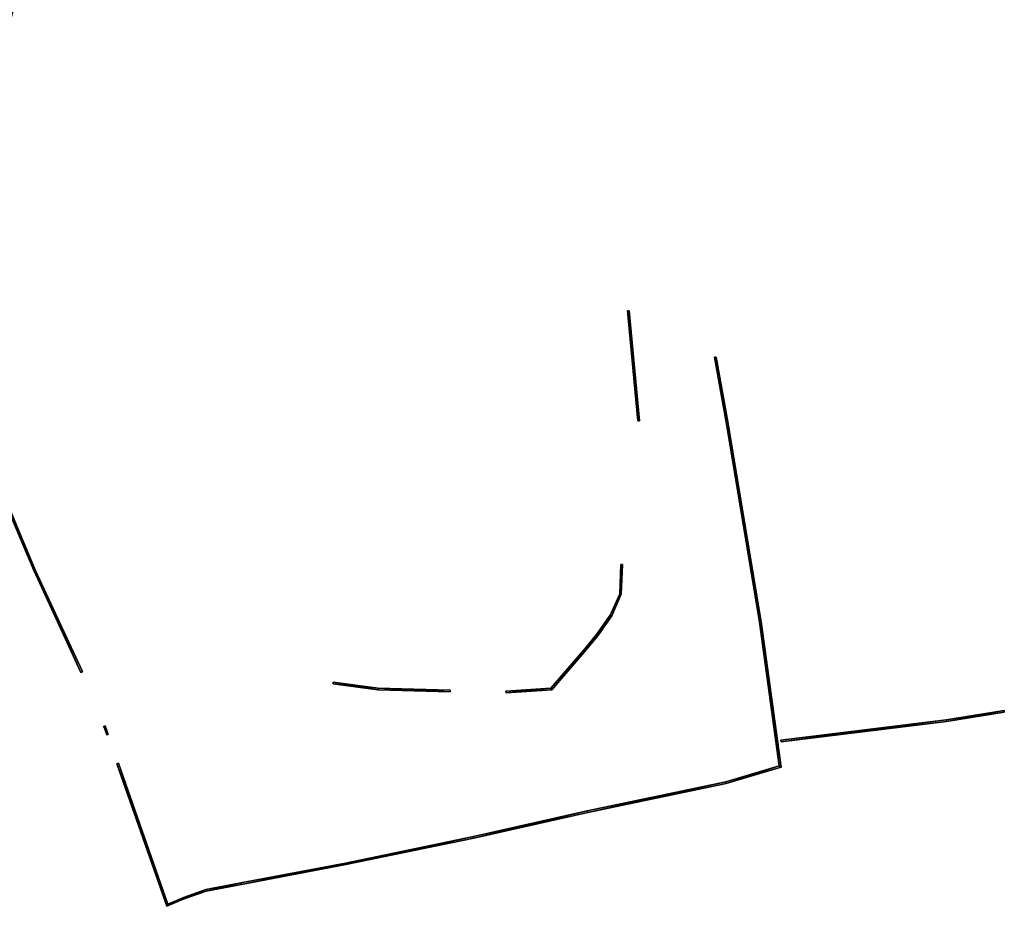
# Model space of a CAD drawing. Header units: inches. Extents: x 573063 to 573308, y 6670431 to 6670668.
# Tile 3 of 4: x 573189 to 573308, y 6670454 to 6670561. Entities that reach past the tile are written whole.
import ezdxf

# ---------------------------------------------------------------- set-up
doc = ezdxf.new("R2010")
doc.units = ezdxf.units.IN
doc.header["$MEASUREMENT"] = 0
doc.layers.add('Objekter_Gjerde', color=10, linetype='Continuous')

msp = doc.modelspace()

# ---------------------------------------------------------------- meshes
at = {"layer": 'Objekter_Gjerde', "color": 24, "true_color": 0xaa170d}
mesh = msp.add_polyface(dxfattribs=at)
corners = [(573191.141, 6670494.29, 221.39), (573190.959, 6670494.21, 221.39), (573196.659, 6670481.868, 221.35), (573196.841, 6670481.952, 221.35), (573188.043, 6670501.606, 221.2), (573187.857, 6670501.534, 221.2), (573186.327, 6670506.505, 221.14), (573186.133, 6670506.455, 221.14), (573262.36, 6670586.863, 217.46), (573262.32, 6670587.059, 217.46), (573236.564, 6670581.691, 216.68), (573236.576, 6670581.489, 216.68), (573184.31, 6670517.029, 220.85), (573199.534, 6670573.908, 216.26), (573184.18, 6670520.28, 220.75), (573184.51, 6670517.049, 220.85), (573183.24, 6670528.687, 220.21), (573183.04, 6670528.673, 220.21), (573183.05, 6670535.637, 219.7), (573190.9, 6670572.056, 216.26), (573191.06, 6670571.886, 216.26), (573189.623, 6670567.546, 217.63), (573184.38, 6670520.298, 220.75), (573183.721, 6670541.701, 219.33), (573183.25, 6670535.625, 219.7), (573184.199, 6670544.406, 219.1), (573184.001, 6670544.434, 219.1), (573184.768, 6670547.668, 218.71), (573184.572, 6670547.71, 218.71), (573183.919, 6670541.677, 219.33), (573199.586, 6670573.714, 216.26), (573189.817, 6670567.494, 217.63), (573191.141, 6670494.29, 220.688), (573190.959, 6670494.21, 220.621), (573196.659, 6670481.868, 220.275), (573196.841, 6670481.952, 220.299), (573188.043, 6670501.606, 220.489), (573187.857, 6670501.534, 220.438), (573186.327, 6670506.505, 220.686), (573186.133, 6670506.455, 220.562), (573236.564, 6670581.691, 216.218), (573262.36, 6670586.863, 216.358), (573262.32, 6670587.059, 216.319), (573236.576, 6670581.489, 216.282), (573184.51, 6670517.049, 220.114), (573184.31, 6670517.029, 220.073), (573199.534, 6670573.908, 215.492), (573190.9, 6670572.056, 215.34), (573191.06, 6670571.886, 215.372), (573184.18, 6670520.28, 220.141), (573183.24, 6670528.687, 219.319), (573183.04, 6670528.673, 219.258), (573183.25, 6670535.625, 219.15), (573183.05, 6670535.637, 219.091), (573189.623, 6670567.546, 216.319), (573183.919, 6670541.677, 218.61), (573183.721, 6670541.701, 218.543), (573189.817, 6670567.494, 216.328), (573184.572, 6670547.71, 218.273), (573184.38, 6670520.298, 220.18), (573184.199, 6670544.406, 218.534), (573184.001, 6670544.434, 218.473), (573184.768, 6670547.668, 218.331), (573199.586, 6670573.714, 215.564)]
mesh.append_faces([[corners[k] for k in face] for face in [(19, 13, 46), (19, 46, 47), (19, 13, 46), (19, 46, 47), (30, 20, 63), (20, 48, 63), (30, 20, 63), (20, 48, 63), (13, 10, 40), (13, 40, 46), (13, 10, 40), (13, 40, 46), (11, 30, 43), (30, 63, 43), (11, 30, 43), (30, 63, 43), (21, 19, 54), (19, 47, 54), (21, 19, 54), (19, 47, 54), (20, 31, 57), (20, 57, 48), (20, 31, 57), (20, 57, 48), (10, 9, 42), (10, 42, 40), (10, 9, 42), (10, 42, 40), (8, 11, 41), (11, 43, 41), (8, 11, 41), (11, 43, 41), (9, 8, 41), (9, 41, 42), (9, 8, 41), (9, 41, 42), (28, 21, 58), (21, 54, 58), (28, 21, 58), (21, 54, 58), (31, 27, 62), (31, 62, 57), (31, 27, 62), (31, 62, 57), (26, 28, 61), (28, 58, 61), (26, 28, 61), (28, 58, 61), (27, 25, 60), (27, 60, 62), (27, 25, 60), (27, 60, 62), (23, 26, 56), (26, 61, 56), (23, 26, 56), (26, 61, 56), (25, 29, 55), (25, 55, 60), (25, 29, 55), (25, 55, 60), (18, 23, 53), (23, 56, 53), (18, 23, 53), (23, 56, 53), (29, 24, 52), (29, 52, 55), (29, 24, 52), (29, 52, 55), (17, 18, 51), (18, 53, 51), (17, 18, 51), (18, 53, 51), (24, 16, 50), (24, 50, 52), (24, 16, 50), (24, 50, 52), (14, 17, 49), (17, 51, 49), (14, 17, 49), (17, 51, 49), (16, 22, 59), (16, 59, 50), (16, 22, 59), (16, 59, 50), (12, 14, 45), (14, 49, 45), (12, 14, 45), (14, 49, 45), (22, 15, 44), (22, 44, 59), (22, 15, 44), (22, 44, 59), (7, 12, 39), (12, 45, 39), (7, 12, 39), (12, 45, 39), (15, 6, 38), (15, 38, 44), (15, 6, 38), (15, 38, 44), (3, 2, 35), (2, 34, 35), (3, 2, 35), (2, 34, 35), (5, 7, 39), (5, 39, 37), (5, 7, 39), (5, 39, 37), (2, 1, 33), (2, 33, 34), (2, 1, 33), (2, 33, 34), (6, 4, 38), (4, 36, 38), (6, 4, 38), (4, 36, 38), (0, 3, 32), (3, 35, 32), (0, 3, 32), (3, 35, 32), (1, 5, 33), (5, 37, 33), (1, 5, 33), (5, 37, 33), (4, 0, 32), (4, 32, 36), (4, 0, 32), (4, 32, 36), (57, 48, 54), (63, 46, 48), (57, 58, 62), (63, 43, 46), (62, 61, 60), (55, 60, 56), (55, 53, 52), (44, 39, 38), (59, 49, 44), (52, 51, 50), (62, 58, 61), (60, 61, 56), (38, 37, 36), (59, 50, 49), (57, 54, 58), (55, 56, 53), (48, 47, 54), (52, 53, 51), (49, 50, 51), (49, 45, 44), (36, 33, 32), (46, 43, 40), (46, 47, 48), (44, 45, 39), (43, 41, 40), (40, 41, 42), (38, 39, 37), (36, 37, 33), (34, 35, 32), (32, 33, 34), (31, 20, 21), (30, 13, 20), (31, 21, 27), (29, 25, 23), (27, 26, 25), (30, 11, 13), (29, 23, 24), (6, 5, 4), (15, 12, 6), (24, 18, 16), (21, 28, 27), (27, 28, 26), (23, 25, 26), (23, 18, 24), (22, 14, 15), (22, 16, 14), (20, 19, 21), (13, 19, 20), (18, 17, 16), (14, 16, 17), (14, 12, 15), (4, 1, 0), (11, 10, 13), (12, 7, 6), (11, 8, 10), (8, 9, 10), (6, 7, 5), (4, 5, 1), (2, 3, 0), (0, 1, 2)]], dxfattribs={"color": 25})
mesh = msp.add_polyface(dxfattribs=at)
corners = [(573191.141, 6670494.29, 221.39), (573190.959, 6670494.21, 221.39), (573196.659, 6670481.868, 221.35), (573196.841, 6670481.952, 221.35), (573188.043, 6670501.606, 221.2), (573187.857, 6670501.534, 221.2), (573186.327, 6670506.505, 221.14), (573186.133, 6670506.455, 221.14), (573262.36, 6670586.863, 217.46), (573262.32, 6670587.059, 217.46), (573236.564, 6670581.691, 216.68), (573236.576, 6670581.489, 216.68), (573184.31, 6670517.029, 220.85), (573199.534, 6670573.908, 216.26), (573184.18, 6670520.28, 220.75), (573184.51, 6670517.049, 220.85), (573183.24, 6670528.687, 220.21), (573183.04, 6670528.673, 220.21), (573183.05, 6670535.637, 219.7), (573190.9, 6670572.056, 216.26), (573191.06, 6670571.886, 216.26), (573189.623, 6670567.546, 217.63), (573184.38, 6670520.298, 220.75), (573183.721, 6670541.701, 219.33), (573183.25, 6670535.625, 219.7), (573184.199, 6670544.406, 219.1), (573184.001, 6670544.434, 219.1), (573184.768, 6670547.668, 218.71), (573184.572, 6670547.71, 218.71), (573183.919, 6670541.677, 219.33), (573199.586, 6670573.714, 216.26), (573189.817, 6670567.494, 217.63), (573191.141, 6670494.29, 220.688), (573190.959, 6670494.21, 220.621), (573196.659, 6670481.868, 220.275), (573196.841, 6670481.952, 220.299), (573188.043, 6670501.606, 220.489), (573187.857, 6670501.534, 220.438), (573186.327, 6670506.505, 220.686), (573186.133, 6670506.455, 220.562), (573236.564, 6670581.691, 216.218), (573262.36, 6670586.863, 216.358), (573262.32, 6670587.059, 216.319), (573236.576, 6670581.489, 216.282), (573184.51, 6670517.049, 220.114), (573184.31, 6670517.029, 220.073), (573199.534, 6670573.908, 215.492), (573190.9, 6670572.056, 215.34), (573191.06, 6670571.886, 215.372), (573184.18, 6670520.28, 220.141), (573183.24, 6670528.687, 219.319), (573183.04, 6670528.673, 219.258), (573183.25, 6670535.625, 219.15), (573183.05, 6670535.637, 219.091), (573189.623, 6670567.546, 216.319), (573183.919, 6670541.677, 218.61), (573183.721, 6670541.701, 218.543), (573189.817, 6670567.494, 216.328), (573184.572, 6670547.71, 218.273), (573184.38, 6670520.298, 220.18), (573184.199, 6670544.406, 218.534), (573184.001, 6670544.434, 218.473), (573184.768, 6670547.668, 218.331), (573199.586, 6670573.714, 215.564)]
mesh.append_faces([[corners[k] for k in face] for face in [(19, 13, 46), (19, 46, 47), (19, 13, 46), (19, 46, 47), (30, 20, 63), (20, 48, 63), (30, 20, 63), (20, 48, 63), (13, 10, 40), (13, 40, 46), (13, 10, 40), (13, 40, 46), (11, 30, 43), (30, 63, 43), (11, 30, 43), (30, 63, 43), (21, 19, 54), (19, 47, 54), (21, 19, 54), (19, 47, 54), (20, 31, 57), (20, 57, 48), (20, 31, 57), (20, 57, 48), (10, 9, 42), (10, 42, 40), (10, 9, 42), (10, 42, 40), (8, 11, 41), (11, 43, 41), (8, 11, 41), (11, 43, 41), (9, 8, 41), (9, 41, 42), (9, 8, 41), (9, 41, 42), (28, 21, 58), (21, 54, 58), (28, 21, 58), (21, 54, 58), (31, 27, 62), (31, 62, 57), (31, 27, 62), (31, 62, 57), (26, 28, 61), (28, 58, 61), (26, 28, 61), (28, 58, 61), (27, 25, 60), (27, 60, 62), (27, 25, 60), (27, 60, 62), (23, 26, 56), (26, 61, 56), (23, 26, 56), (26, 61, 56), (25, 29, 55), (25, 55, 60), (25, 29, 55), (25, 55, 60), (18, 23, 53), (23, 56, 53), (18, 23, 53), (23, 56, 53), (29, 24, 52), (29, 52, 55), (29, 24, 52), (29, 52, 55), (17, 18, 51), (18, 53, 51), (17, 18, 51), (18, 53, 51), (24, 16, 50), (24, 50, 52), (24, 16, 50), (24, 50, 52), (14, 17, 49), (17, 51, 49), (14, 17, 49), (17, 51, 49), (16, 22, 59), (16, 59, 50), (16, 22, 59), (16, 59, 50), (12, 14, 45), (14, 49, 45), (12, 14, 45), (14, 49, 45), (22, 15, 44), (22, 44, 59), (22, 15, 44), (22, 44, 59), (7, 12, 39), (12, 45, 39), (7, 12, 39), (12, 45, 39), (15, 6, 38), (15, 38, 44), (15, 6, 38), (15, 38, 44), (3, 2, 35), (2, 34, 35), (3, 2, 35), (2, 34, 35), (5, 7, 39), (5, 39, 37), (5, 7, 39), (5, 39, 37), (2, 1, 33), (2, 33, 34), (2, 1, 33), (2, 33, 34), (6, 4, 38), (4, 36, 38), (6, 4, 38), (4, 36, 38), (0, 3, 32), (3, 35, 32), (0, 3, 32), (3, 35, 32), (1, 5, 33), (5, 37, 33), (1, 5, 33), (5, 37, 33), (4, 0, 32), (4, 32, 36), (4, 0, 32), (4, 32, 36), (57, 48, 54), (63, 46, 48), (57, 58, 62), (63, 43, 46), (62, 61, 60), (55, 60, 56), (55, 53, 52), (44, 39, 38), (59, 49, 44), (52, 51, 50), (62, 58, 61), (60, 61, 56), (38, 37, 36), (59, 50, 49), (57, 54, 58), (55, 56, 53), (48, 47, 54), (52, 53, 51), (49, 50, 51), (49, 45, 44), (36, 33, 32), (46, 43, 40), (46, 47, 48), (44, 45, 39), (43, 41, 40), (40, 41, 42), (38, 39, 37), (36, 37, 33), (34, 35, 32), (32, 33, 34), (31, 20, 21), (30, 13, 20), (31, 21, 27), (29, 25, 23), (27, 26, 25), (30, 11, 13), (29, 23, 24), (6, 5, 4), (15, 12, 6), (24, 18, 16), (21, 28, 27), (27, 28, 26), (23, 25, 26), (23, 18, 24), (22, 14, 15), (22, 16, 14), (20, 19, 21), (13, 19, 20), (18, 17, 16), (14, 16, 17), (14, 12, 15), (4, 1, 0), (11, 10, 13), (12, 7, 6), (11, 8, 10), (8, 9, 10), (6, 7, 5), (4, 5, 1), (2, 3, 0), (0, 1, 2)]])
mesh = msp.add_polyface(dxfattribs=at)
corners = [(573264.03, 6670512.311, 226.89), (573262.97, 6670525.65, 226.8), (573262.77, 6670525.632, 226.8), (573264.23, 6670512.329, 226.89), (573264.03, 6670512.311, 225.437), (573262.97, 6670525.65, 225.891), (573262.77, 6670525.632, 225.867), (573264.23, 6670512.329, 225.388)]
mesh.append_faces([[corners[k] for k in face] for face in [(1, 3, 5), (3, 7, 5), (3, 0, 4), (3, 4, 7), (1, 3, 5), (3, 7, 5), (3, 0, 4), (3, 4, 7), (0, 2, 6), (0, 6, 4), (0, 2, 6), (0, 6, 4), (2, 1, 5), (2, 5, 6), (2, 1, 5), (2, 5, 6), (4, 7, 5), (4, 5, 6), (0, 3, 1), (0, 1, 2)]], dxfattribs={"color": 25})
mesh = msp.add_polyface(dxfattribs=at)
corners = [(573264.03, 6670512.311, 226.89), (573262.97, 6670525.65, 226.8), (573262.77, 6670525.632, 226.8), (573264.23, 6670512.329, 226.89), (573264.03, 6670512.311, 225.437), (573262.97, 6670525.65, 225.891), (573262.77, 6670525.632, 225.867), (573264.23, 6670512.329, 225.388)]
mesh.append_faces([[corners[k] for k in face] for face in [(1, 3, 5), (3, 7, 5), (3, 0, 4), (3, 4, 7), (1, 3, 5), (3, 7, 5), (3, 0, 4), (3, 4, 7), (0, 2, 6), (0, 6, 4), (0, 2, 6), (0, 6, 4), (2, 1, 5), (2, 5, 6), (2, 1, 5), (2, 5, 6), (4, 7, 5), (4, 5, 6), (0, 3, 1), (0, 1, 2)]])
mesh = msp.add_polyface(dxfattribs=at)
corners = [(573273.508, 6670520.038, 226.51), (573273.312, 6670520.002, 226.51), (573274.908, 6670512.188, 226.53), (573274.712, 6670512.152, 226.53), (573278.959, 6670487.987, 226.58), (573281.149, 6670470.551, 225.68), (573274.672, 6670468.625, 225.68), (573274.729, 6670468.433, 225.68), (573281.371, 6670470.409, 225.68), (573278.761, 6670487.955, 226.58), (573273.508, 6670520.038, 222.998), (573273.312, 6670520.002, 223.041), (573274.908, 6670512.188, 222.856), (573274.712, 6670512.152, 222.859), (573278.959, 6670487.987, 222.246), (573281.149, 6670470.551, 220.782), (573274.672, 6670468.625, 220.797), (573274.729, 6670468.433, 220.775), (573281.371, 6670470.409, 220.78), (573278.761, 6670487.955, 222.256)]
mesh.append_faces([[corners[k] for k in face] for face in [(8, 7, 18), (7, 17, 18), (7, 6, 16), (7, 16, 17), (8, 7, 18), (7, 17, 18), (7, 6, 16), (7, 16, 17), (6, 5, 16), (5, 15, 16), (6, 5, 16), (5, 15, 16), (4, 8, 14), (8, 18, 14), (4, 8, 14), (8, 18, 14), (5, 9, 19), (5, 19, 15), (5, 9, 19), (5, 19, 15), (2, 4, 12), (4, 14, 12), (2, 4, 12), (4, 14, 12), (9, 3, 13), (9, 13, 19), (9, 3, 13), (9, 13, 19), (0, 2, 10), (2, 12, 10), (0, 2, 10), (2, 12, 10), (3, 1, 11), (3, 11, 13), (3, 1, 11), (3, 11, 13), (1, 0, 11), (0, 10, 11), (1, 0, 11), (0, 10, 11), (14, 19, 15), (15, 17, 18), (13, 19, 14), (14, 15, 18), (15, 16, 17), (11, 13, 12), (12, 13, 14), (10, 11, 12), (4, 9, 5), (5, 7, 8), (3, 9, 4), (4, 5, 8), (5, 6, 7), (1, 3, 2), (2, 3, 4), (0, 1, 2)]], dxfattribs={"color": 25})
mesh = msp.add_polyface(dxfattribs=at)
corners = [(573273.508, 6670520.038, 226.51), (573273.312, 6670520.002, 226.51), (573274.908, 6670512.188, 226.53), (573274.712, 6670512.152, 226.53), (573278.959, 6670487.987, 226.58), (573281.149, 6670470.551, 225.68), (573274.672, 6670468.625, 225.68), (573274.729, 6670468.433, 225.68), (573281.371, 6670470.409, 225.68), (573278.761, 6670487.955, 226.58), (573273.508, 6670520.038, 222.998), (573273.312, 6670520.002, 223.041), (573274.908, 6670512.188, 222.856), (573274.712, 6670512.152, 222.859), (573278.959, 6670487.987, 222.246), (573281.149, 6670470.551, 220.782), (573274.672, 6670468.625, 220.797), (573274.729, 6670468.433, 220.775), (573281.371, 6670470.409, 220.78), (573278.761, 6670487.955, 222.256)]
mesh.append_faces([[corners[k] for k in face] for face in [(8, 7, 18), (7, 17, 18), (7, 6, 16), (7, 16, 17), (8, 7, 18), (7, 17, 18), (7, 6, 16), (7, 16, 17), (6, 5, 16), (5, 15, 16), (6, 5, 16), (5, 15, 16), (4, 8, 14), (8, 18, 14), (4, 8, 14), (8, 18, 14), (5, 9, 19), (5, 19, 15), (5, 9, 19), (5, 19, 15), (2, 4, 12), (4, 14, 12), (2, 4, 12), (4, 14, 12), (9, 3, 13), (9, 13, 19), (9, 3, 13), (9, 13, 19), (0, 2, 10), (2, 12, 10), (0, 2, 10), (2, 12, 10), (3, 1, 11), (3, 11, 13), (3, 1, 11), (3, 11, 13), (1, 0, 11), (0, 10, 11), (1, 0, 11), (0, 10, 11), (14, 19, 15), (15, 17, 18), (13, 19, 14), (14, 15, 18), (15, 16, 17), (11, 13, 12), (12, 13, 14), (10, 11, 12), (4, 9, 5), (5, 7, 8), (3, 9, 4), (4, 5, 8), (5, 6, 7), (1, 3, 2), (2, 3, 4), (0, 1, 2)]])
mesh = msp.add_polyface(dxfattribs=at)
corners = [(573262.039, 6670491.346, 226.44), (573262.19, 6670494.935, 226.44), (573261.841, 6670491.392, 226.44), (573261.99, 6670494.943, 226.44), (573260.878, 6670488.691, 226.28), (573259.209, 6670486.308, 226.28), (573260.702, 6670488.789, 226.28), (573248.083, 6670479.571, 226.35), (573248.097, 6670479.371, 226.35), (573253.521, 6670479.956, 226.44), (573259.051, 6670486.43, 226.28), (573257.776, 6670484.595, 226.28), (573253.619, 6670479.762, 226.44), (573257.624, 6670484.725, 226.28), (573262.039, 6670491.346, 225.113), (573262.19, 6670494.935, 225.51), (573261.841, 6670491.392, 225.184), (573261.99, 6670494.943, 225.531), (573260.878, 6670488.691, 225.082), (573259.209, 6670486.308, 225.125), (573260.702, 6670488.789, 225.105), (573248.083, 6670479.571, 225.468), (573248.097, 6670479.371, 225.43), (573253.521, 6670479.956, 225.312), (573257.776, 6670484.595, 225.236), (573259.051, 6670486.43, 225.148), (573253.619, 6670479.762, 225.282), (573257.624, 6670484.725, 225.249)]
mesh.append_faces([[corners[k] for k in face] for face in [(4, 5, 19), (4, 19, 18), (4, 5, 19), (4, 19, 18), (10, 6, 25), (6, 20, 25), (10, 6, 25), (6, 20, 25), (5, 11, 24), (5, 24, 19), (5, 11, 24), (5, 24, 19), (13, 10, 27), (10, 25, 27), (13, 10, 27), (10, 25, 27), (0, 4, 14), (4, 18, 14), (0, 4, 14), (4, 18, 14), (6, 2, 16), (6, 16, 20), (6, 2, 16), (6, 16, 20), (1, 0, 15), (0, 14, 15), (1, 0, 15), (0, 14, 15), (2, 3, 17), (2, 17, 16), (2, 3, 17), (2, 17, 16), (11, 12, 26), (11, 26, 24), (11, 12, 26), (11, 26, 24), (9, 13, 23), (13, 27, 23), (9, 13, 23), (13, 27, 23), (12, 8, 22), (12, 22, 26), (12, 8, 22), (12, 22, 26), (7, 9, 21), (9, 23, 21), (7, 9, 21), (9, 23, 21), (8, 7, 21), (8, 21, 22), (8, 7, 21), (8, 21, 22), (3, 1, 17), (1, 15, 17), (3, 1, 17), (1, 15, 17), (20, 18, 16), (25, 19, 20), (23, 26, 24), (27, 24, 25), (27, 23, 24), (22, 26, 23), (24, 19, 25), (21, 22, 23), (19, 18, 20), (18, 14, 16), (15, 17, 16), (14, 15, 16), (6, 4, 2), (10, 5, 6), (9, 12, 11), (13, 11, 10), (13, 9, 11), (8, 12, 9), (10, 11, 5), (7, 8, 9), (5, 4, 6), (4, 0, 2), (1, 3, 2), (0, 1, 2)]], dxfattribs={"color": 25})
mesh = msp.add_polyface(dxfattribs=at)
corners = [(573262.039, 6670491.346, 226.44), (573262.19, 6670494.935, 226.44), (573261.841, 6670491.392, 226.44), (573261.99, 6670494.943, 226.44), (573260.878, 6670488.691, 226.28), (573259.209, 6670486.308, 226.28), (573260.702, 6670488.789, 226.28), (573248.083, 6670479.571, 226.35), (573248.097, 6670479.371, 226.35), (573253.521, 6670479.956, 226.44), (573259.051, 6670486.43, 226.28), (573257.776, 6670484.595, 226.28), (573253.619, 6670479.762, 226.44), (573257.624, 6670484.725, 226.28), (573262.039, 6670491.346, 225.113), (573262.19, 6670494.935, 225.51), (573261.841, 6670491.392, 225.184), (573261.99, 6670494.943, 225.531), (573260.878, 6670488.691, 225.082), (573259.209, 6670486.308, 225.125), (573260.702, 6670488.789, 225.105), (573248.083, 6670479.571, 225.468), (573248.097, 6670479.371, 225.43), (573253.521, 6670479.956, 225.312), (573257.776, 6670484.595, 225.236), (573259.051, 6670486.43, 225.148), (573253.619, 6670479.762, 225.282), (573257.624, 6670484.725, 225.249)]
mesh.append_faces([[corners[k] for k in face] for face in [(4, 5, 19), (4, 19, 18), (4, 5, 19), (4, 19, 18), (10, 6, 25), (6, 20, 25), (10, 6, 25), (6, 20, 25), (5, 11, 24), (5, 24, 19), (5, 11, 24), (5, 24, 19), (13, 10, 27), (10, 25, 27), (13, 10, 27), (10, 25, 27), (0, 4, 14), (4, 18, 14), (0, 4, 14), (4, 18, 14), (6, 2, 16), (6, 16, 20), (6, 2, 16), (6, 16, 20), (1, 0, 15), (0, 14, 15), (1, 0, 15), (0, 14, 15), (2, 3, 17), (2, 17, 16), (2, 3, 17), (2, 17, 16), (11, 12, 26), (11, 26, 24), (11, 12, 26), (11, 26, 24), (9, 13, 23), (13, 27, 23), (9, 13, 23), (13, 27, 23), (12, 8, 22), (12, 22, 26), (12, 8, 22), (12, 22, 26), (7, 9, 21), (9, 23, 21), (7, 9, 21), (9, 23, 21), (8, 7, 21), (8, 21, 22), (8, 7, 21), (8, 21, 22), (3, 1, 17), (1, 15, 17), (3, 1, 17), (1, 15, 17), (20, 18, 16), (25, 19, 20), (23, 26, 24), (27, 24, 25), (27, 23, 24), (22, 26, 23), (24, 19, 25), (21, 22, 23), (19, 18, 20), (18, 14, 16), (15, 17, 16), (14, 15, 16), (6, 4, 2), (10, 5, 6), (9, 12, 11), (13, 11, 10), (13, 9, 11), (8, 12, 9), (10, 11, 5), (7, 8, 9), (5, 4, 6), (4, 0, 2), (1, 3, 2), (0, 1, 2)]])
mesh = msp.add_polyface(dxfattribs=at)
corners = [(573232.562, 6670479.769, 226.76), (573241.327, 6670479.509, 226.51), (573232.578, 6670479.969, 226.76), (573241.333, 6670479.709, 226.51), (573227.167, 6670480.471, 226.78), (573227.193, 6670480.669, 226.78), (573232.562, 6670479.769, 225.575), (573241.327, 6670479.509, 225.431), (573232.578, 6670479.969, 225.561), (573241.333, 6670479.709, 225.462), (573227.167, 6670480.471, 225.239), (573227.193, 6670480.669, 225.277)]
mesh.append_faces([[corners[k] for k in face] for face in [(3, 1, 9), (1, 7, 9), (3, 1, 9), (1, 7, 9), (0, 4, 6), (4, 10, 6), (4, 5, 11), (4, 11, 10), (0, 4, 6), (4, 10, 6), (4, 5, 11), (4, 11, 10), (5, 2, 8), (5, 8, 11), (5, 2, 8), (5, 8, 11), (1, 0, 6), (1, 6, 7), (1, 0, 6), (1, 6, 7), (2, 3, 8), (3, 9, 8), (2, 3, 8), (3, 9, 8), (11, 10, 8), (10, 6, 8), (7, 9, 8), (6, 7, 8), (5, 4, 2), (4, 0, 2), (1, 3, 2), (0, 1, 2)]], dxfattribs={"color": 25})
mesh = msp.add_polyface(dxfattribs=at)
corners = [(573232.562, 6670479.769, 226.76), (573241.327, 6670479.509, 226.51), (573232.578, 6670479.969, 226.76), (573241.333, 6670479.709, 226.51), (573227.167, 6670480.471, 226.78), (573227.193, 6670480.669, 226.78), (573232.562, 6670479.769, 225.575), (573241.327, 6670479.509, 225.431), (573232.578, 6670479.969, 225.561), (573241.333, 6670479.709, 225.462), (573227.167, 6670480.471, 225.239), (573227.193, 6670480.669, 225.277)]
mesh.append_faces([[corners[k] for k in face] for face in [(3, 1, 9), (1, 7, 9), (3, 1, 9), (1, 7, 9), (0, 4, 6), (4, 10, 6), (4, 5, 11), (4, 11, 10), (0, 4, 6), (4, 10, 6), (4, 5, 11), (4, 11, 10), (5, 2, 8), (5, 8, 11), (5, 2, 8), (5, 8, 11), (1, 0, 6), (1, 6, 7), (1, 0, 6), (1, 6, 7), (2, 3, 8), (3, 9, 8), (2, 3, 8), (3, 9, 8), (11, 10, 8), (10, 6, 8), (7, 9, 8), (6, 7, 8), (5, 4, 2), (4, 0, 2), (1, 3, 2), (0, 1, 2)]])
mesh = msp.add_polyface(dxfattribs=at)
corners = [(573308.375, 6670477.034, 221.559), (573308.344, 6670477.231, 221.559), (573301.356, 6670476.109, 221.58), (573301.384, 6670475.911, 221.58), (573281.372, 6670473.452, 221.68), (573281.348, 6670473.65, 221.68), (573308.375, 6670477.034, 220.943), (573308.344, 6670477.231, 220.93), (573301.356, 6670476.109, 220.676), (573301.384, 6670475.911, 220.682), (573281.372, 6670473.452, 220.849), (573281.348, 6670473.65, 220.813)]
mesh.append_faces([[corners[k] for k in face] for face in [(2, 1, 7), (2, 7, 8), (2, 1, 7), (2, 7, 8), (0, 3, 6), (3, 9, 6), (0, 3, 6), (3, 9, 6), (5, 2, 11), (2, 8, 11), (5, 2, 11), (2, 8, 11), (3, 4, 10), (3, 10, 9), (3, 4, 10), (3, 10, 9), (1, 0, 6), (1, 6, 7), (1, 0, 6), (1, 6, 7), (4, 5, 10), (5, 11, 10), (4, 5, 10), (5, 11, 10), (8, 11, 10), (8, 10, 9), (6, 8, 9), (6, 7, 8), (2, 5, 4), (2, 4, 3), (0, 2, 3), (0, 1, 2)]], dxfattribs={"color": 25})
mesh = msp.add_polyface(dxfattribs=at)
corners = [(573308.375, 6670477.034, 221.559), (573308.344, 6670477.231, 221.559), (573301.356, 6670476.109, 221.58), (573301.384, 6670475.911, 221.58), (573281.372, 6670473.452, 221.68), (573281.348, 6670473.65, 221.68), (573308.375, 6670477.034, 220.943), (573308.344, 6670477.231, 220.93), (573301.356, 6670476.109, 220.676), (573301.384, 6670475.911, 220.682), (573281.372, 6670473.452, 220.849), (573281.348, 6670473.65, 220.813)]
mesh.append_faces([[corners[k] for k in face] for face in [(2, 1, 7), (2, 7, 8), (2, 1, 7), (2, 7, 8), (0, 3, 6), (3, 9, 6), (0, 3, 6), (3, 9, 6), (5, 2, 11), (2, 8, 11), (5, 2, 11), (2, 8, 11), (3, 4, 10), (3, 10, 9), (3, 4, 10), (3, 10, 9), (1, 0, 6), (1, 6, 7), (1, 0, 6), (1, 6, 7), (4, 5, 10), (5, 11, 10), (4, 5, 10), (5, 11, 10), (8, 11, 10), (8, 10, 9), (6, 8, 9), (6, 7, 8), (2, 5, 4), (2, 4, 3), (0, 2, 3), (0, 1, 2)]])
mesh = msp.add_polyface(dxfattribs=at)
corners = [(573199.537, 6670474.993, 221.07), (573199.723, 6670475.065, 221.07), (573199.593, 6670475.388, 221.12), (573199.407, 6670475.312, 221.12), (573199.974, 6670474.364, 221.03), (573199.786, 6670474.296, 221.03), (573199.537, 6670474.993, 220.341), (573199.723, 6670475.065, 220.351), (573199.593, 6670475.388, 220.395), (573199.407, 6670475.312, 220.386), (573199.974, 6670474.364, 220.26), (573199.786, 6670474.296, 220.242)]
mesh.append_faces([[corners[k] for k in face] for face in [(4, 5, 10), (5, 11, 10), (4, 5, 10), (5, 11, 10), (5, 0, 6), (5, 6, 11), (5, 0, 6), (5, 6, 11), (1, 4, 7), (4, 10, 7), (1, 4, 7), (4, 10, 7), (0, 3, 9), (0, 9, 6), (0, 3, 9), (0, 9, 6), (2, 1, 8), (1, 7, 8), (2, 1, 8), (1, 7, 8), (3, 2, 8), (3, 8, 9), (3, 2, 8), (3, 8, 9), (11, 10, 6), (6, 10, 7), (8, 9, 6), (6, 7, 8), (5, 4, 0), (0, 4, 1), (2, 3, 0), (0, 1, 2)]], dxfattribs={"color": 25})
mesh = msp.add_polyface(dxfattribs=at)
corners = [(573199.537, 6670474.993, 221.07), (573199.723, 6670475.065, 221.07), (573199.593, 6670475.388, 221.12), (573199.407, 6670475.312, 221.12), (573199.974, 6670474.364, 221.03), (573199.786, 6670474.296, 221.03), (573199.537, 6670474.993, 220.341), (573199.723, 6670475.065, 220.351), (573199.593, 6670475.388, 220.395), (573199.407, 6670475.312, 220.386), (573199.974, 6670474.364, 220.26), (573199.786, 6670474.296, 220.242)]
mesh.append_faces([[corners[k] for k in face] for face in [(4, 5, 10), (5, 11, 10), (4, 5, 10), (5, 11, 10), (5, 0, 6), (5, 6, 11), (5, 0, 6), (5, 6, 11), (1, 4, 7), (4, 10, 7), (1, 4, 7), (4, 10, 7), (0, 3, 9), (0, 9, 6), (0, 3, 9), (0, 9, 6), (2, 1, 8), (1, 7, 8), (2, 1, 8), (1, 7, 8), (3, 2, 8), (3, 8, 9), (3, 2, 8), (3, 8, 9), (11, 10, 6), (6, 10, 7), (8, 9, 6), (6, 7, 8), (5, 4, 0), (0, 4, 1), (2, 3, 0), (0, 1, 2)]])
mesh = msp.add_polyface(dxfattribs=at)
corners = [(573274.721, 6670468.431, 221.58), (573274.679, 6670468.627, 221.58), (573257.973, 6670464.903, 222.08), (573207.179, 6670453.814, 219.9), (573201.006, 6670470.807, 220.84), (573207.061, 6670453.546, 219.9), (573257.927, 6670465.097, 222.08), (573201.194, 6670470.873, 220.84), (573244.211, 6670461.802, 222.31), (573244.169, 6670461.998, 222.31), (573228.7, 6670458.591, 221.48), (573228.66, 6670458.787, 221.48), (573216.074, 6670456.194, 220.12), (573209.136, 6670454.436, 220.17), (573216.006, 6670456.384, 220.12), (573211.826, 6670455.383, 220.07), (573209.064, 6670454.622, 220.17), (573211.774, 6670455.577, 220.07), (573274.721, 6670468.431, 220.775), (573274.679, 6670468.627, 220.797), (573257.973, 6670464.903, 221.38), (573207.179, 6670453.814, 219.22), (573201.006, 6670470.807, 219.881), (573207.061, 6670453.546, 219.271), (573257.927, 6670465.097, 221.419), (573201.194, 6670470.873, 219.887), (573244.211, 6670461.802, 221.309), (573244.169, 6670461.998, 221.334), (573228.7, 6670458.591, 220.653), (573228.66, 6670458.787, 220.632), (573216.074, 6670456.194, 219.809), (573209.136, 6670454.436, 219.242), (573216.006, 6670456.384, 219.79), (573211.826, 6670455.383, 219.387), (573209.064, 6670454.622, 219.212), (573211.774, 6670455.577, 219.361)]
mesh.append_faces([[corners[k] for k in face] for face in [(3, 16, 34), (3, 34, 21), (16, 17, 35), (16, 35, 34), (3, 16, 34), (3, 34, 21), (16, 17, 35), (16, 35, 34), (15, 13, 33), (13, 31, 33), (13, 5, 31), (5, 23, 31), (15, 13, 33), (13, 31, 33), (13, 5, 31), (5, 23, 31), (17, 14, 32), (17, 32, 35), (17, 14, 32), (17, 32, 35), (12, 15, 30), (15, 33, 30), (12, 15, 30), (15, 33, 30), (7, 3, 25), (3, 21, 25), (7, 3, 25), (3, 21, 25), (5, 4, 22), (5, 22, 23), (5, 4, 22), (5, 22, 23), (4, 7, 25), (4, 25, 22), (4, 7, 25), (4, 25, 22), (14, 11, 29), (14, 29, 32), (14, 11, 29), (14, 29, 32), (10, 12, 28), (12, 30, 28), (10, 12, 28), (12, 30, 28), (1, 0, 19), (0, 18, 19), (1, 0, 19), (0, 18, 19), (0, 2, 20), (0, 20, 18), (0, 2, 20), (0, 20, 18), (6, 1, 24), (1, 19, 24), (6, 1, 24), (1, 19, 24), (11, 9, 27), (11, 27, 29), (11, 9, 27), (11, 27, 29), (8, 10, 26), (10, 28, 26), (8, 10, 26), (10, 28, 26), (2, 8, 26), (2, 26, 20), (2, 8, 26), (2, 26, 20), (9, 6, 27), (6, 24, 27), (9, 6, 27), (6, 24, 27), (31, 34, 21), (33, 35, 34), (32, 35, 33), (30, 32, 33), (33, 34, 31), (29, 32, 30), (31, 21, 23), (27, 29, 28), (28, 29, 30), (24, 27, 26), (26, 27, 28), (20, 24, 26), (21, 25, 22), (19, 24, 20), (21, 22, 23), (18, 19, 20), (13, 16, 3), (15, 17, 16), (14, 17, 15), (12, 14, 15), (15, 16, 13), (11, 14, 12), (13, 3, 5), (9, 11, 10), (10, 11, 12), (6, 9, 8), (8, 9, 10), (2, 6, 8), (3, 7, 4), (1, 6, 2), (3, 4, 5), (0, 1, 2)]], dxfattribs={"color": 25})
mesh = msp.add_polyface(dxfattribs=at)
corners = [(573274.721, 6670468.431, 221.58), (573274.679, 6670468.627, 221.58), (573257.973, 6670464.903, 222.08), (573207.179, 6670453.814, 219.9), (573201.006, 6670470.807, 220.84), (573207.061, 6670453.546, 219.9), (573257.927, 6670465.097, 222.08), (573201.194, 6670470.873, 220.84), (573244.211, 6670461.802, 222.31), (573244.169, 6670461.998, 222.31), (573228.7, 6670458.591, 221.48), (573228.66, 6670458.787, 221.48), (573216.074, 6670456.194, 220.12), (573209.136, 6670454.436, 220.17), (573216.006, 6670456.384, 220.12), (573211.826, 6670455.383, 220.07), (573209.064, 6670454.622, 220.17), (573211.774, 6670455.577, 220.07), (573274.721, 6670468.431, 220.775), (573274.679, 6670468.627, 220.797), (573257.973, 6670464.903, 221.38), (573207.179, 6670453.814, 219.22), (573201.006, 6670470.807, 219.881), (573207.061, 6670453.546, 219.271), (573257.927, 6670465.097, 221.419), (573201.194, 6670470.873, 219.887), (573244.211, 6670461.802, 221.309), (573244.169, 6670461.998, 221.334), (573228.7, 6670458.591, 220.653), (573228.66, 6670458.787, 220.632), (573216.074, 6670456.194, 219.809), (573209.136, 6670454.436, 219.242), (573216.006, 6670456.384, 219.79), (573211.826, 6670455.383, 219.387), (573209.064, 6670454.622, 219.212), (573211.774, 6670455.577, 219.361)]
mesh.append_faces([[corners[k] for k in face] for face in [(3, 16, 34), (3, 34, 21), (16, 17, 35), (16, 35, 34), (3, 16, 34), (3, 34, 21), (16, 17, 35), (16, 35, 34), (15, 13, 33), (13, 31, 33), (13, 5, 31), (5, 23, 31), (15, 13, 33), (13, 31, 33), (13, 5, 31), (5, 23, 31), (17, 14, 32), (17, 32, 35), (17, 14, 32), (17, 32, 35), (12, 15, 30), (15, 33, 30), (12, 15, 30), (15, 33, 30), (7, 3, 25), (3, 21, 25), (7, 3, 25), (3, 21, 25), (5, 4, 22), (5, 22, 23), (5, 4, 22), (5, 22, 23), (4, 7, 25), (4, 25, 22), (4, 7, 25), (4, 25, 22), (14, 11, 29), (14, 29, 32), (14, 11, 29), (14, 29, 32), (10, 12, 28), (12, 30, 28), (10, 12, 28), (12, 30, 28), (1, 0, 19), (0, 18, 19), (1, 0, 19), (0, 18, 19), (0, 2, 20), (0, 20, 18), (0, 2, 20), (0, 20, 18), (6, 1, 24), (1, 19, 24), (6, 1, 24), (1, 19, 24), (11, 9, 27), (11, 27, 29), (11, 9, 27), (11, 27, 29), (8, 10, 26), (10, 28, 26), (8, 10, 26), (10, 28, 26), (2, 8, 26), (2, 26, 20), (2, 8, 26), (2, 26, 20), (9, 6, 27), (6, 24, 27), (9, 6, 27), (6, 24, 27), (31, 34, 21), (33, 35, 34), (32, 35, 33), (30, 32, 33), (33, 34, 31), (29, 32, 30), (31, 21, 23), (27, 29, 28), (28, 29, 30), (24, 27, 26), (26, 27, 28), (20, 24, 26), (21, 25, 22), (19, 24, 20), (21, 22, 23), (18, 19, 20), (13, 16, 3), (15, 17, 16), (14, 17, 15), (12, 14, 15), (15, 16, 13), (11, 14, 12), (13, 3, 5), (9, 11, 10), (10, 11, 12), (6, 9, 8), (8, 9, 10), (2, 6, 8), (3, 7, 4), (1, 6, 2), (3, 4, 5), (0, 1, 2)]])

doc.saveas('drawing.dxf')
